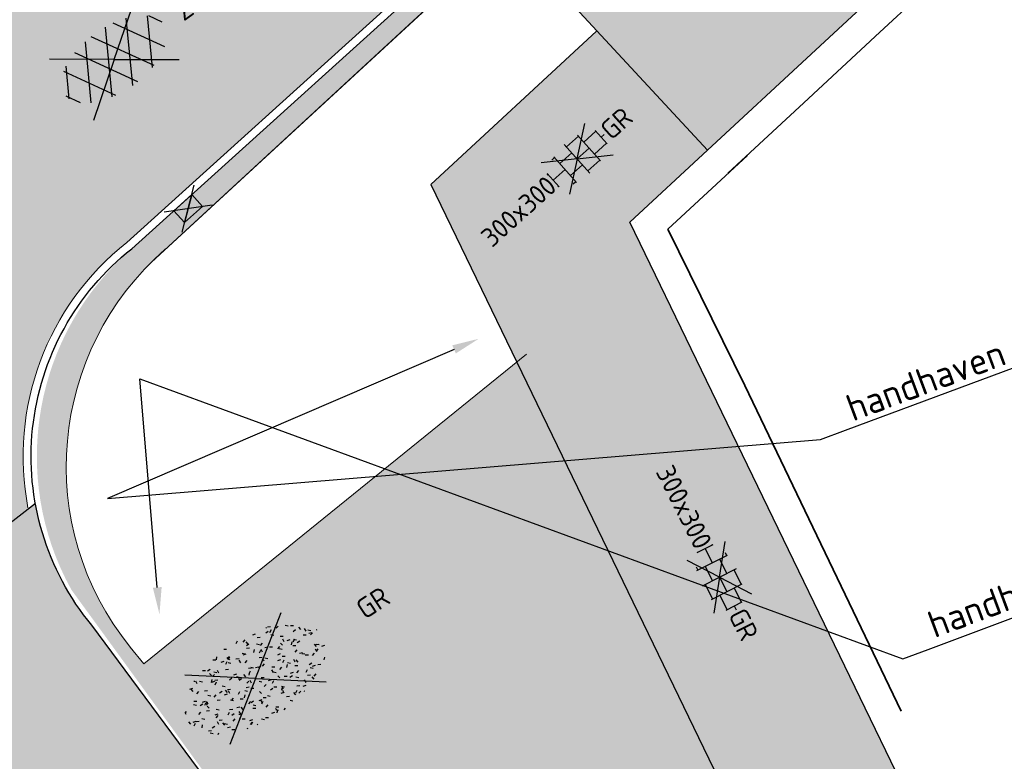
# Model space of a CAD drawing. Header units: metres. Extents: x 132493 to 135358, y 502695 to 503216.
# Tile 15 of 37: x 132701 to 132719, y 502820 to 502834. Entities that reach past the tile are written whole.
import ezdxf
from ezdxf import colors
from ezdxf.entities.mleader import LeaderData, LeaderLine
from ezdxf.enums import TextEntityAlignment as Align
from ezdxf.math import Vec2, Vec3

# ---------------------------------------------------------------- set-up
doc = ezdxf.new("R2010")
doc.units = ezdxf.units.M
doc.linetypes.add('VH-OPSLUITBAND_100X200', pattern=[16, 8, -2, 4, -2])
doc.linetypes.add('XX-PROJECTGRENS', pattern=[18, 12, -3, 0, -3])
for name, color, linetype, lineweight, plot in [('ARC- groen', 92, 'Continuous', 35, False), ('ARC-opbreken asfalt zwart', 252, 'Continuous', 20, False), ('ARC-opbreken bss kf kv grijs', 190, 'Continuous', 20, False)]:
    doc.layers.add(name, color=color, linetype=linetype, lineweight=lineweight, plot=plot)
doc.layers.add('ARC-opbreken bss kf ev grijs', color=30, linetype='Continuous', plot=False)
doc.layers.add('ARC-opbreken btt 300x300 hv', color=7, linetype='Continuous', plot=False)
for name, color, linetype, lineweight in [('B-WE-VH-KANTVERHARDING-G', 2, 'Continuous', 25), ('N-WE-KG-GRENS_WERKGRENS-G', 5, 'XX-PROJECTGRENS', 35), ('N-WE-VH-KANTOPSLUITING_OPSLUITBAND_100X200-G', 150, 'VH-OPSLUITBAND_100X200', 35), ('N-WE-VH-KANTVERHARDING-G', 2, 'Continuous', 18), ('V-WE-GR-GRAS-S', 3, 'Continuous', 25), ('V-WE-RI-KOLK-S', 7, 'Continuous', 25), ('V-WE-VH-GOOT_TEGEL-G', 170, 'Continuous', 18), ('V-WE-VH-KANTOPSLUITING_OPSLUITBAND_60X150-G', 32, 'VH-OPSLUITBAND_60X150-V', 25), ('V-WE-VH-KANTOPSLUITING_TROTTOIRBAND_130 150-G', 210, 'VH-TROTTOIRBAND_130-150-V', 25), ('V-WE-VH-VERHARDING_ASFALT-S', 2, 'Continuous', 25), ('V-WE-VH-VERHARDING_TEGEL_HALFST-S', 2, 'Continuous', 25), ('X-XX-AL-AANKLEDING-T25', 7, 'Continuous', 25), ('X-XX-AL-T25', 7, 'Continuous', 25)]:
    doc.layers.add(name, color=color, linetype=linetype, lineweight=lineweight)
doc.styles.add('NLCS-ISO', font='NLCS-ISO.ttf')
doc.styles.add('NLCS-ISO-M200-T25', font='NLCS-ISO.ttf', dxfattribs={"height": 0.5})
doc.linetypes.add('VH-OPSLUITBAND_60X150-V', pattern='A,4,-2,2,-2,2,[24,NLCS.SHX,S=1,R=0,X=0,Y=0],2,-2,2,-2', length=20)
doc.linetypes.add('VH-TROTTOIRBAND_130-150-V', pattern='A,2.5,[24,NLCS.SHX,S=1,R=0,X=0,Y=0],2.5,-2,2,-2,2,-2', length=15)

# ---------------------------------------------------------------- blocks, each defined once
blk = doc.blocks.new('V-SVH-TEGEL_300X300_DUN_HALFST_KL-SO')
at = {"ltscale": 0.1}
for p, q in [((-3.33066907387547e-16, 0), (-2.726908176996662, 1.963224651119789)), ((-3.33066907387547e-16, 0), (2.726908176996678, 1.963224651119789)), ((-6.661338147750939e-16, 0), (-2.745585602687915, -1.976671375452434)), ((0, 0), (2.745585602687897, -1.976671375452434))]:
    blk.add_line(p, q, dxfattribs=at)
for p, q in [((-1.83708385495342, 1.5), (-1.499999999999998, 1.5)), ((-1.499999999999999, -1.600165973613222), (-1.499999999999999, 1.600165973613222)), ((1.110223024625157e-15, -1.78372119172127), (1.110223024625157e-15, 1.78372119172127)), ((2.220446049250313e-15, 1.5), (1.500000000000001, 1.5)), ((1.500000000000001, -1.600165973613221), (1.500000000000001, 1.600165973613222)), ((-3.08021532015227, 0.7500000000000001), (-2.999999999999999, 0.7500000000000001)), ((-2.999999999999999, -0.8349495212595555), (-2.999999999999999, 0.834949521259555)), ((-2.999999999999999, 0), (-1.499999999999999, 0)), ((-1.499999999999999, 0.7500000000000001), (1.110223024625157e-15, 0.7500000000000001)), ((0, 0), (1.500000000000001, 0)), ((1.500000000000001, 0.7500000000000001), (3, 0.7500000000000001)), ((3, -0.8349495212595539), (3, 0.8349495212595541)), ((3, 0), (3.39489953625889, 0)), ((-3.08021532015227, -0.7500000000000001), (-3, -0.7500000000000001)), ((-1.5, -0.7500000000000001), (0, -0.7500000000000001)), ((1.499999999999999, -0.7500000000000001), (3, -0.7500000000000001)), ((-1.837083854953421, -1.5), (-1.499999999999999, -1.5)), ((1.110223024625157e-15, -1.5), (1.500000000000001, -1.5))]:
    blk.add_line(p, q)
at = {"style": 'NLCS-ISO'}
blk.add_attdef('FORMAAT', text='', height=1.8, dxfattribs=at).set_placement((-3.18021532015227, -2.887924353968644e-16), align=Align.MIDDLE_RIGHT)
blk.add_attdef('KLEUR', text='', height=1.8, dxfattribs=at).set_placement((3.49489953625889, -6.891423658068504e-16), align=Align.MIDDLE_LEFT)
at = {"style": 'NLCS-ISO', "flags": 1}
blk.add_attdef('FUNCTIE', text='', height=1.8, dxfattribs=at).set_placement((0.1159930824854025, -3.584775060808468), align=Align.MIDDLE_CENTER)
blk = doc.blocks.new('V-SGR-GRAS_01-SO')
at = {"ltscale": 0.1}
for p, q in [((0, 0), (-1.426722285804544, 1.027161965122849)), ((-0.2123617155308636, 0.998255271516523), (-0.2688534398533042, 1.03087078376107)), ((0, 0), (1.426722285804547, 1.027161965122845)), ((0.07335939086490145, 0.9932330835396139), (0.1383112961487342, 1.030733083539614)), ((-1.301832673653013, 0.7612362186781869), (-1.32375157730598, 0.7738911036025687)), ((-1.2843362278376, 0.6840517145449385), (-1.277799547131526, 0.7587663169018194)), ((-0.9386756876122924, 0.8402425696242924), (-1.003627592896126, 0.8777425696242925)), ((-0.8917062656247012, 0.8119036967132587), (-0.8167062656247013, 0.8119036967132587)), ((-0.5755187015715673, 0.9192489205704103), (-0.6404706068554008, 0.9567489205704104)), ((-0.5619066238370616, 0.9188498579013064), (-0.5088736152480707, 0.9718828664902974)), ((-0.4269372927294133, 0.7849215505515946), (-0.4993817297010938, 0.8043329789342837)), ((-0.4246052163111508, 0.7057330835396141), (-0.3596533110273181, 0.743233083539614)), ((-0.3167062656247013, 0.8119036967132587), (-0.2417062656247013, 0.8119036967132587)), ((-0.3159448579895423, 0.773800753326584), (-0.2435004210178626, 0.7932121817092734)), ((-0.278054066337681, 0.7348787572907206), (-0.2910776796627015, 0.8087393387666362)), ((0.2856028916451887, 0.7107552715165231), (0.2206509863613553, 0.7482552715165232)), ((0.2394624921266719, 0.9226217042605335), (0.3119069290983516, 0.9420331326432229)), ((0.2582937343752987, 0.8119036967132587), (0.3332937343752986, 0.8119036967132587)), ((0.3171717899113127, 0.8144474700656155), (0.3041481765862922, 0.888308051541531)), ((0.5942198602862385, 0.9254137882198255), (0.521775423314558, 0.9448252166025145)), ((0.6487598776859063, 0.7897616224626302), (0.5838079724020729, 0.8272616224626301)), ((0.8332937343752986, 0.8119036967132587), (0.9082937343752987, 0.8119036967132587)), ((0.9123976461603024, 0.8940161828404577), (0.9069385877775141, 0.9249760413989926)), ((0.9271252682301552, 0.7644672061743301), (0.992077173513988, 0.8019672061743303)), ((1.011916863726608, 0.8687679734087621), (0.946964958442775, 0.9062679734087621)), ((1.149627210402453, 0.7765928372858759), (1.077182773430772, 0.796004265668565)), ((1.109260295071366, 0.767454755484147), (1.181704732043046, 0.7868661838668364)), ((-1.448094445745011, 0.6444293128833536), (-1.520538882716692, 0.6638407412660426)), ((-1.468505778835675, 0.5757413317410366), (-1.481529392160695, 0.6496019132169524)), ((-1.426759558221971, 0.4761588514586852), (-1.354315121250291, 0.4955702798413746)), ((-1.153848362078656, 0.6473139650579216), (-1.206881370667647, 0.7003469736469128)), ((-0.9684930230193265, 0.5122634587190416), (-0.9154600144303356, 0.5652964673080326)), ((-0.8926870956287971, 0.4956083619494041), (-0.9651315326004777, 0.5150197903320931)), ((-0.8732799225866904, 0.6553100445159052), (-0.8863035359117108, 0.7291706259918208)), ((-0.8713522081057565, 0.6249798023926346), (-0.7989077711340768, 0.644391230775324)), ((-0.8038680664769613, 0.4737362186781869), (-0.8688199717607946, 0.5112362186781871)), ((-0.7295842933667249, 0.6473139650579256), (-0.7826173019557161, 0.7003469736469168)), ((-0.6887983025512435, 0.606853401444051), (-0.6822616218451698, 0.6815680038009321)), ((-0.4407110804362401, 0.5527425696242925), (-0.5056629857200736, 0.5902425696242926)), ((-0.305320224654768, 0.6473139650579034), (-0.3583532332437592, 0.7003469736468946)), ((-0.07755409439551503, 0.6317489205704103), (-0.1425059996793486, 0.6692489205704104)), ((-0.09326037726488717, 0.5296550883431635), (-0.08672369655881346, 0.6043696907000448)), ((-0.001554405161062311, 0.4698128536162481), (0.07089003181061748, 0.4892242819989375)), ((0.128470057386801, 0.6361005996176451), (0.05602562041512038, 0.6555120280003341)), ((0.1189438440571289, 0.6473139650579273), (0.06591083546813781, 0.7003469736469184)), ((0.3219768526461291, 0.565296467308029), (0.37500986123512, 0.61832947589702)), ((0.4291606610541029, 0.4769672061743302), (0.4941125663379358, 0.5144672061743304)), ((0.5432079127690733, 0.6473139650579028), (0.4901749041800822, 0.700346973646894)), ((0.5022775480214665, 0.4524567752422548), (0.5088142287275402, 0.5271713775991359)), ((0.5538529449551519, 0.6186338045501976), (0.6262973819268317, 0.638045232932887)), ((0.6838774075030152, 0.4872796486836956), (0.6114329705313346, 0.5066910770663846)), ((0.9674719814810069, 0.6473139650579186), (0.9144389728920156, 0.7003469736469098)), ((1.146724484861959, 0.5022616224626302), (1.081772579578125, 0.5397616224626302)), ((1.391736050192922, 0.6473139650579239), (1.338703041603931, 0.7003469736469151)), ((1.509881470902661, 0.5812679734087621), (1.444929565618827, 0.6187679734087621)), ((-1.893339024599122, 0.2367171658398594), (-1.921057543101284, 0.2527204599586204)), ((-1.595790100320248, 0.240727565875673), (-1.64882310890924, 0.2937605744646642)), ((-1.530182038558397, 0.3157235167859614), (-1.59513394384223, 0.3532235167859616)), ((-1.1670250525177, 0.394729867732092), (-1.231976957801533, 0.4322298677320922)), ((-1.171526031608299, 0.2407275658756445), (-1.22455904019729, 0.2937605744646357)), ((-0.9225698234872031, 0.4182330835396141), (-0.8576179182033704, 0.4557330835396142)), ((-0.7472619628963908, 0.2407275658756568), (-0.800294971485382, 0.293760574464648)), ((-0.5569617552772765, 0.3209919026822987), (-0.4845173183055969, 0.3404033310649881)), ((-0.3372797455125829, 0.3467874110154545), (-0.4097241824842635, 0.3661988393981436)), ((-0.3229978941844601, 0.2407275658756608), (-0.3760309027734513, 0.293760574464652)), ((0.05725352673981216, 0.2652425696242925), (-0.007698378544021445, 0.3027425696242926)), ((0.1012661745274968, 0.2407275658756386), (0.04823316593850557, 0.2937605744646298)), ((0.4204105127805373, 0.3442489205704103), (0.3554586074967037, 0.3817489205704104)), ((0.4170194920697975, 0.2481830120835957), (0.403995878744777, 0.3220435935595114)), ((0.5255302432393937, 0.2407275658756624), (0.4724972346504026, 0.2937605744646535)), ((0.7835674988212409, 0.4232552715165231), (0.7186155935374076, 0.4607552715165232)), ((0.8682433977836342, 0.3146459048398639), (0.9406878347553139, 0.3340573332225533)), ((0.9497943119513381, 0.240727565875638), (0.896761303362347, 0.2937605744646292)), ((1.012245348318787, 0.3277517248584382), (0.9992217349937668, 0.4016123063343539)), ((1.097815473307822, 0.3752584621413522), (1.104352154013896, 0.4499730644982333)), ((1.239284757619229, 0.338458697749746), (1.166840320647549, 0.357870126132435)), ((1.205860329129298, 0.2117430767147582), (1.258893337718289, 0.2647760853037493)), ((1.282926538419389, 0.2482013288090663), (1.347878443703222, 0.2857013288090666)), ((1.374058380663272, 0.2407275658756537), (1.32102537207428, 0.2937605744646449)), ((1.423650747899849, 0.4634668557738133), (1.496095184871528, 0.4828782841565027)), ((1.644689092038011, 0.2147616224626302), (1.579737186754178, 0.2522616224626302)), ((1.607471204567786, 0.4073204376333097), (1.594447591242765, 0.4811810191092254)), ((1.693353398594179, 0.2980601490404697), (1.699890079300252, 0.3727747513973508)), ((1.798322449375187, 0.240727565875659), (1.745289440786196, 0.2937605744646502)), ((-1.963883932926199, -0.07009183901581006), (-1.976907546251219, 0.003768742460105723)), ((-1.929988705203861, 0.1884380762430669), (-1.925125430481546, 0.244025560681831)), ((-1.667776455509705, 0.02335000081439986), (-1.595332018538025, 0.04276142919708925)), ((-1.516706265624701, 0.1869036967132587), (-1.441706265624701, 0.1869036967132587)), ((-1.358436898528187, 0.2062951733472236), (-1.430881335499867, 0.2257066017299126)), ((0, 0), (-1.426722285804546, -1.027161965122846)), ((-1.420534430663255, 0.1307330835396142), (-1.355582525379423, 0.1682330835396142)), ((-1.36865807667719, 0.009476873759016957), (-1.38168169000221, 0.08333745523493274)), ((-1.375079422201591, 0.1056770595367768), (-1.3220464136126, 0.1587100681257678)), ((-1.334450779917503, 0.1112397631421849), (-1.327914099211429, 0.1859543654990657)), ((-1.112369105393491, 0.1721709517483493), (-1.039924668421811, 0.1915823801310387)), ((-1.032217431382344, 0.02822351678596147), (-1.097169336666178, 0.06572351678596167)), ((-0.9417062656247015, 0.1869036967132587), (-0.8667062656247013, 0.1869036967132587)), ((-0.8030295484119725, 0.05747422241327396), (-0.8754739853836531, 0.07688565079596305)), ((-0.7734322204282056, 0.0890455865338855), (-0.786455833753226, 0.1629061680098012)), ((-0.738912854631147, 0.03404145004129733), (-0.7323761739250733, 0.1087560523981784)), ((-0.6690604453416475, 0.107229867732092), (-0.734012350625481, 0.1447298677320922)), ((-0.305903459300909, 0.186236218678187), (-0.3708553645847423, 0.2237362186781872)), ((-0.3667062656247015, 0.1869036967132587), (-0.2917062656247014, 0.1869036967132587)), ((-0.2425713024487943, 0.01700400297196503), (-0.1701268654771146, 0.03641543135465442)), ((-0.1782063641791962, 0.1686142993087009), (-0.1912299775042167, 0.2424748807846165)), ((-0.1433749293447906, -0.04315686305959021), (-0.1368382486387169, 0.03155773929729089)), ((-0.08460954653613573, 0.1587100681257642), (-0.03157653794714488, 0.2117430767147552)), ((-0.06880394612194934, 0.1894672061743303), (-0.003852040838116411, 0.2269672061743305)), ((2.220446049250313e-16, 0), (1.426722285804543, -1.02716196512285)), ((0.2181276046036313, 0.1979664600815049), (0.1456831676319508, 0.217377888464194)), ((0.2082937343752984, 0.1869036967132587), (0.2832937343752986, 0.1869036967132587)), ((0.3128360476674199, 0.1658249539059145), (0.3852804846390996, 0.1852363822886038)), ((0.5552181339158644, -0.02225743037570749), (0.4902662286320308, 0.01524256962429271)), ((0.7735349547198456, 0.04914550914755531), (0.701090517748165, 0.06855693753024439)), ((0.7832937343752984, 0.1869036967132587), (0.8582937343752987, 0.1869036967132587)), ((0.9183751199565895, 0.05674892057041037), (0.853423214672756, 0.09424892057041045)), ((1.18263385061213, 0.01065800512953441), (1.255078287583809, 0.0300694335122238)), ((1.281532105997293, 0.1357552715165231), (1.21658020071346, 0.1732552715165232)), ((1.358293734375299, 0.1869036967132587), (1.433293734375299, 0.1869036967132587)), ((1.794692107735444, 0.1896377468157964), (1.722247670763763, 0.2090491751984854)), ((1.738041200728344, 0.1594789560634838), (1.810485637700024, 0.1788903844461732)), ((1.933293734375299, 0.1869036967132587), (1.948146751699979, 0.1869036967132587)), ((-1.918499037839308, -0.1567669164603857), (-1.853547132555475, -0.1192669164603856)), ((-1.824186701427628, -0.08301801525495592), (-1.896631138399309, -0.06360658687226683)), ((-1.758531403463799, -0.1297891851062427), (-1.823483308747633, -0.0922891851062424)), ((-1.613467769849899, -0.1658588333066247), (-1.666500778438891, -0.1128258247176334)), ((-1.395374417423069, -0.05078283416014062), (-1.460326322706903, -0.01328283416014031)), ((-1.268779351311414, -0.2318389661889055), (-1.341223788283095, -0.2124275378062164)), ((-1.189203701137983, -0.1658588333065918), (-1.242236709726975, -0.1128258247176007)), ((-0.7649396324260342, -0.1658588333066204), (-0.8179726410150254, -0.1128258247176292)), ((-0.7979786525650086, -0.1318169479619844), (-0.7255342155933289, -0.112405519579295)), ((-0.534252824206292, -0.2592764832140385), (-0.5992047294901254, -0.2217764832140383)), ((-0.5667685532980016, -0.09803279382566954), (-0.5018166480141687, -0.0605327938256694)), ((-0.4911959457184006, -0.2478763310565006), (-0.4381629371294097, -0.1948433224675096)), ((-0.3406755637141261, -0.1658588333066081), (-0.3937085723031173, -0.1128258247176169)), ((-0.2476221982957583, -0.09134672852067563), (-0.3200666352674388, -0.07193530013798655)), ((-0.1710958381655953, -0.180270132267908), (-0.2360477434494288, -0.1427701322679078)), ((0.08358850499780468, -0.1658588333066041), (0.0305554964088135, -0.1128258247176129)), ((0.1920611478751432, -0.101263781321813), (0.1271092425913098, -0.06376378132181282)), ((0.307785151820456, -0.2401676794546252), (0.2353407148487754, -0.2207562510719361)), ((0.4521629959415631, -0.1203551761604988), (0.4586996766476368, -0.04564057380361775)), ((0.5078525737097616, -0.1658588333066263), (0.4548195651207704, -0.1128258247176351)), ((0.5168671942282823, -0.3180814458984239), (0.5038435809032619, -0.2442208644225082)), ((0.6272265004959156, -0.138162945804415), (0.6996709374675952, -0.1187515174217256)), ((0.7849619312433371, -0.03929867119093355), (0.84991383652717, -0.001798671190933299)), ((0.7992739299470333, -0.1948433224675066), (0.852306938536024, -0.1418103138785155)), ((0.9321166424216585, -0.1658588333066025), (0.8790836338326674, -0.1128258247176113)), ((1.047700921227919, -0.1975534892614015), (1.054237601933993, -0.1228388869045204)), ((1.112093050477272, -0.2385127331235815), (1.099069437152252, -0.1646521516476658)), ((1.32894230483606, -0.09967544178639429), (1.256497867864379, -0.0802640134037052)), ((1.356380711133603, -0.1658588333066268), (1.303347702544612, -0.1128258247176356)), ((1.416339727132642, -0.2307510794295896), (1.351387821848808, -0.1932510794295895)), ((1.638727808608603, -0.2680645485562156), (1.703679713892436, -0.2305645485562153)), ((1.643238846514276, -0.2747518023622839), (1.649775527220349, -0.2000372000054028)), ((1.70731890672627, -0.1589440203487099), (1.69429529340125, -0.08508343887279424)), ((1.779496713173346, -0.1517447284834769), (1.714544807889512, -0.1142447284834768)), ((1.780644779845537, -0.1658588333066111), (1.727611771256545, -0.1128258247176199)), ((1.884349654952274, -0.2484963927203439), (1.811905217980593, -0.2290849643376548)), ((-1.781665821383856, -0.300909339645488), (-1.728632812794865, -0.247876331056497)), ((-1.623723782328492, -0.4962955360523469), (-1.688675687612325, -0.4587955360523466)), ((-1.566706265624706, -0.4380963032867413), (-1.491706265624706, -0.4380963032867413)), ((-1.384565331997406, -0.4615721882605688), (-1.378028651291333, -0.3868575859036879)), ((-1.353386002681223, -0.2806378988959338), (-1.280941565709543, -0.2612264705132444)), ((-1.260566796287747, -0.4172891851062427), (-1.32551870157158, -0.3797891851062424)), ((-1.268810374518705, -0.5567875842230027), (-1.281833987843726, -0.4829270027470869)), ((-1.064733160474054, -0.3855327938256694), (-0.9997812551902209, -0.3480327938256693)), ((-0.991706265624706, -0.4380963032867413), (-0.9167062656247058, -0.4380963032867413)), ((-0.8974098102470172, -0.3382828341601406), (-0.9623617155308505, -0.3007828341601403)), ((-0.7890274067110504, -0.5387705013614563), (-0.7824907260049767, -0.4640558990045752)), ((-0.7133720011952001, -0.3806599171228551), (-0.7858164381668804, -0.361248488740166)), ((-0.6735845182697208, -0.4772188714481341), (-0.6866081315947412, -0.4033582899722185)), ((-0.483588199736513, -0.4358048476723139), (-0.4111437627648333, -0.4163934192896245)), ((-0.416706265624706, -0.4380963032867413), (-0.3417062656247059, -0.4380963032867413)), ((-0.07835866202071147, -0.3976501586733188), (-0.09138227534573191, -0.3237895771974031)), ((0.07181915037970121, -0.2869838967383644), (0.1442635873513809, -0.2675724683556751)), ((0.1582937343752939, -0.4380963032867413), (0.2332937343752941, -0.4380963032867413)), ((0.326868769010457, -0.467770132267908), (0.2619168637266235, -0.4302701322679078)), ((0.2869973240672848, -0.3267986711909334), (0.3519492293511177, -0.2892986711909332)), ((0.6900257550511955, -0.388763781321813), (0.6250738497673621, -0.3512637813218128)), ((0.7332937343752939, -0.4380963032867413), (0.8082937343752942, -0.4380963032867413)), ((0.8631925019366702, -0.3889886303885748), (0.7907480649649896, -0.3695772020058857)), ((0.9416169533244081, -0.4421508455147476), (1.014061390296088, -0.4227394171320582)), ((1.053182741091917, -0.3097574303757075), (0.988230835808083, -0.2722574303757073)), ((1.308293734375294, -0.4380963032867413), (1.383293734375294, -0.4380963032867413)), ((1.497024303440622, -0.2933298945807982), (1.569468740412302, -0.2739184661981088)), ((-1.631145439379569, -0.572445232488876), (-1.68417844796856, -0.5194122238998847)), ((-1.535305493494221, -0.6572178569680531), (-1.497745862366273, -0.6355327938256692)), ((-1.206881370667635, -0.5724452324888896), (-1.259914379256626, -0.5194122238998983)), ((-1.179121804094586, -0.6699731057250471), (-1.251566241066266, -0.650561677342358)), ((-1.038995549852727, -0.5846257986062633), (-0.9665511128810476, -0.5652143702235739)), ((-0.8977823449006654, -0.6544627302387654), (-0.8447493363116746, -0.6014297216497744)), ((-0.7826173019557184, -0.5724452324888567), (-0.8356503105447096, -0.5194122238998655)), ((-0.7626021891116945, -0.7047891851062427), (-0.8275540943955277, -0.6672891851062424)), ((-0.3994452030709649, -0.6257828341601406), (-0.4643971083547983, -0.5882828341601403)), ((-0.3583532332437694, -0.5724452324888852), (-0.4113862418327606, -0.519412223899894)), ((-0.1579646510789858, -0.5294808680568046), (-0.2304090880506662, -0.5100694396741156)), ((-0.2109672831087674, -0.6142986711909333), (-0.1460153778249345, -0.5767986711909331)), ((-0.193489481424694, -0.6159688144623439), (-0.1869528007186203, -0.5412542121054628)), ((-0.1691977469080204, -0.7397927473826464), (-0.09675330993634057, -0.720381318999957)), ((-0.03628821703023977, -0.5467764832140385), (-0.1012401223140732, -0.5092764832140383)), ((0.0659108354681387, -0.5724452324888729), (0.01287782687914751, -0.5194122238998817)), ((0.3974426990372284, -0.6783018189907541), (0.324998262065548, -0.6588903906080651)), ((0.3862096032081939, -0.590971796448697), (0.4586540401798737, -0.5715603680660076)), ((0.3926875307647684, -0.6014297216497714), (0.4457205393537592, -0.5483967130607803)), ((0.4020484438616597, -0.6931671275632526), (0.4085851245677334, -0.6184525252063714)), ((0.4901749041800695, -0.5724452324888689), (0.4371418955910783, -0.5194122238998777)), ((0.8248333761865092, -0.755270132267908), (0.7598814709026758, -0.7177701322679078)), ((0.9144389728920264, -0.5724452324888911), (0.8614059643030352, -0.5194122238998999)), ((0.9975863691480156, -0.7703654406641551), (1.004123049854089, -0.695650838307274)), ((1.187990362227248, -0.676263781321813), (1.123038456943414, -0.6387637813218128)), ((1.140763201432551, -0.5555645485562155), (1.205715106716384, -0.5180645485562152)), ((1.211940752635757, -0.804777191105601), (1.198917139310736, -0.7309166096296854)), ((1.256007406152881, -0.7461387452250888), (1.328451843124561, -0.7267273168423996)), ((1.338703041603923, -0.5724452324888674), (1.285670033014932, -0.5194122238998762)), ((1.418599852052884, -0.5378095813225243), (1.346155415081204, -0.5183981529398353)), ((1.551147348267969, -0.5972574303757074), (1.486195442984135, -0.5597574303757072)), ((1.684164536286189, -0.5473895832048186), (1.736190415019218, -0.4953637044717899)), ((1.71280390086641, -0.5222820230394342), (1.709934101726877, -0.5194122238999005)), ((-1.125759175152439, -0.7837955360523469), (-1.190711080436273, -0.7462955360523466)), ((-0.8361067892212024, -0.9432198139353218), (-0.8533279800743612, -0.9259986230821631)), ((-0.7246050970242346, -0.8886136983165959), (-0.6521606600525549, -0.8692022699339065)), ((-0.7089318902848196, -0.9017986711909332), (-0.6439799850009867, -0.864298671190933)), ((-0.6237144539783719, -0.8187940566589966), (-0.6961588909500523, -0.7993826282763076)), ((-0.5823747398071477, -0.9944952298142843), (-0.5867604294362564, -0.9696227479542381)), ((-0.3760309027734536, -0.9790316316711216), (-0.4290639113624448, -0.9259986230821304)), ((-0.2646375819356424, -0.9922891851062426), (-0.3295894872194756, -0.9547891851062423)), ((-0.06830710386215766, -0.9676150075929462), (-0.1407515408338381, -0.9482035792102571)), ((-0.01389886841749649, -1.008016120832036), (0.03913414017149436, -0.9549831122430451)), ((0.04823316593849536, -0.9790316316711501), (-0.004799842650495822, -0.925998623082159)), ((0.02148904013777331, -0.9639146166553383), (0.008465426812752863, -0.8900540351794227)), ((0.09851940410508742, -0.9132828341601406), (0.03356749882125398, -0.8757828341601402)), ((0.4616763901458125, -0.8342764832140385), (0.3967244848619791, -0.7967764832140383)), ((0.4724972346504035, -0.9790316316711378), (0.4194642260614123, -0.9259986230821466)), ((0.6167148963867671, -0.8843459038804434), (0.6036912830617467, -0.8104853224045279)), ((0.6427985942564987, -0.8430645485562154), (0.7077504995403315, -0.8055645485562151)), ((0.7006000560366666, -0.8949596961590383), (0.7730444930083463, -0.875548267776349)), ((0.8560084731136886, -0.9382788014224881), (0.8437282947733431, -0.9259986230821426)), ((0.9528500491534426, -0.8271227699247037), (0.8804056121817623, -0.8077113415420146)), ((0.1721150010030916, -1.036566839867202), (0.217637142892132, -1.024369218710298))]:
    blk.add_line(p, q, dxfattribs=at)
at = {"ltscale": 0.1, "style": 'NLCS-ISO'}
blk.add_attdef('TYPE', text='', height=0.5, dxfattribs=at).set_placement((3.470943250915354, -0.01606055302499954), align=Align.MIDDLE_CENTER)
blk = doc.blocks.new('V-SRI-KOLK_TROTTOIR-SO')
blk.add_hatch(color=256).paths.add_polyline_path([(1.12499999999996, 0.7499999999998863), (-1.124999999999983, 0.7499999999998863), (-1.124999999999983, -0.7499999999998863)])
at = {"ltscale": 0.1}
for p, q in [((-1.875000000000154, 1.25), (1.875000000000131, -1.25)), ((1.875000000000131, 1.25), (-1.875000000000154, -1.25))]:
    blk.add_line(p, q, dxfattribs=at)
blk.add_line((-1.124999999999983, -0.7499999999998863), (1.12499999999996, 0.7499999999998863))
at = {"flags": 128}
blk.add_lwpolyline([(-1.124999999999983, -0.7499999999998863), (1.12499999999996, -0.7499999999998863), (1.12499999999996, 0.7499999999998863), (-1.124999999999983, 0.7499999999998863)], close=True, dxfattribs=at)
blk = doc.blocks.new('V-SVH-ASFALT-SO')
for p, q in [((1.110223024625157e-16, -2.498001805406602e-16), (-4.895333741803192, 3.524372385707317)), ((1.110223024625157e-16, -4.024558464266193e-16), (4.895333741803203, 3.524372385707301)), ((-3.33066907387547e-16, -2.498001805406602e-16), (-4.895333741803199, -3.524372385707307)), ((5.551115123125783e-16, -4.024558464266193e-16), (4.895333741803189, -3.524372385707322))]:
    blk.add_line(p, q)
at = {"ltscale": 0.1}
for p, q in [((-4.100111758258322, -2.048697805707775), (-1.242826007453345, 2.900266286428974)), ((-2.190445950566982, -2.741059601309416), (1.077105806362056, 2.918506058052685)), ((2.677281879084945, -2.619009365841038), (-0.5432607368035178, 2.959134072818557)), ((4.510772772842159, -1.794708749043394), (1.852845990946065, 2.808955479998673)), ((-5.554205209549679, -0.567261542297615), (-4.018330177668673, 2.092952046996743)), ((0.5636441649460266, -2.958081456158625), (-2.659220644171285, 2.624084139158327)), ((-0.01487396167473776, -2.972858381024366), (3.131131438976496, 2.476182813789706)), ((-1.82940820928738, -2.81319315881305), (-4.495765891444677, 1.805073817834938)), ((2.466129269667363, -2.675634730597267), (4.87972582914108, 1.504837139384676)), ((5.637525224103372, 0.2536987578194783), (4.955691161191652, 1.434669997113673)), ((-4.910060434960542, -1.477346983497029), (-5.644711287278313, -0.2048943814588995))]:
    blk.add_line(p, q, dxfattribs=at)
at = {"style": 'NLCS-ISO'}
blk.add_attdef('KLEUR', text='', height=1.8, dxfattribs=at).set_placement((7.295467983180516, 1.13686837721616e-13), align=Align.MIDDLE_LEFT)
at = {"style": 'NLCS-ISO', "flags": 1}
blk.add_attdef('FUNCTIE', text='', height=1.8, dxfattribs=at).set_placement((0.1159930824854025, -3.584775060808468), align=Align.MIDDLE_CENTER)

msp = doc.modelspace()

# ---------------------------------------------------------------- hatches: boundary and pattern name
at = {"layer": 'ARC- groen', "transparency": 33554559}
h = msp.add_hatch(color=256, dxfattribs=at)
h.dxf.hatch_style = 1
edge = h.paths.add_edge_path()
edge.add_line((132714.9180785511, 502817.2380153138), (132709.7451153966, 502813.0811812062))
edge.add_line((132709.7451153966, 502813.0811812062), (132707.7040891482, 502814.9482604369))
edge.add_line((132707.7040891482, 502814.9482604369), (132701.6283672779, 502823.2985917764))
edge.add_arc((132706.1060958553, 502825.7819151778), 5.12024885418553, 130.7685529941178, 209.0125070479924, ccw=False)
edge.add_line((132702.7625476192, 502829.6597539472), (132709.517450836, 502835.7654222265))
edge.add_line((132709.517450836, 502835.7654222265), (132709.7470547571, 502835.5151918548))
edge.add_line((132709.7470547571, 502835.5151918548), (132703.3786679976, 502829.6407510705))
edge.add_arc((132706.8830291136, 502825.5982328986), 5.3500000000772, 130.9212248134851, 213.1582417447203)
edge.add_line((132702.4042061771, 502822.6720331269), (132702.9811727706, 502821.9155429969))
edge.add_line((132702.9811727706, 502821.9155429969), (132709.9273340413, 502827.5431617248))
edge.add_line((132709.9273340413, 502827.5431617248), (132714.9180785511, 502817.2380153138))
at = {"layer": 'ARC-opbreken asfalt zwart', "transparency": 33554559}
h = msp.add_hatch(color=256, dxfattribs=at)
h.dxf.hatch_style = 1
edge = h.paths.add_edge_path()
edge.add_line((132542.6574000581, 502737.6582342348), (132541.5642100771, 502739.9460541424))
edge.add_arc((132549.1544326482, 502743.8116374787), 8.517876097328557, 156.3459370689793, 206.989042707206, ccw=False)
edge.add_arc((132549.0310849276, 502744.0400568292), 8.314781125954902, 105.3222990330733, 157.4467454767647, ccw=False)
edge.add_line((132546.8339170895, 502752.0592861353), (132552.2134781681, 502753.9740788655))
edge.add_line((132552.2134781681, 502753.9740788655), (132557.5932724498, 502755.8889546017))
edge.add_line((132557.5932724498, 502755.8889546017), (132570.3060108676, 502760.5562361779))
edge.add_line((132570.3060108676, 502760.5562361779), (132587.2085848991, 502767.0628532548))
edge.add_line((132587.2085848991, 502767.0628532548), (132604.3378343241, 502773.6454104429))
edge.add_line((132604.3378343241, 502773.6454104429), (132610.3522363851, 502776.0152365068))
edge.add_line((132610.3522363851, 502776.0152365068), (132610.7914440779, 502774.89186464))
edge.add_line((132610.7914440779, 502774.89186464), (132629.946172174, 502782.3674725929))
edge.add_line((132629.946172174, 502782.3674725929), (132629.4457708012, 502783.521301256))
edge.add_line((132629.4457708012, 502783.521301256), (132636.8794727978, 502786.6988673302))
edge.add_line((132636.8794727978, 502786.6988673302), (132644.3131747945, 502789.8764334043))
edge.add_line((132644.3131747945, 502789.8764334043), (132659.3371157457, 502797.8111709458))
edge.add_line((132659.3371157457, 502797.8111709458), (132674.02161844, 502806.3577633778))
edge.add_line((132674.02161844, 502806.3577633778), (132681.8495977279, 502812.0285368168))
edge.add_line((132681.8495977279, 502812.0285368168), (132686.4735523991, 502815.6490851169))
edge.add_line((132686.4735523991, 502815.6490851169), (132691.0975070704, 502819.269633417))
edge.add_line((132691.0975070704, 502819.269633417), (132692.111493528, 502818.0489949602))
edge.add_line((132692.111493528, 502818.0489949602), (132700.8198885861, 502824.8224037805))
edge.add_arc((132705.8126267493, 502825.7804194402), 5.083820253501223, 128.3147865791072, 190.8619944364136, ccw=False)
edge.add_line((132702.6607520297, 502829.7692681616), (132707.6340645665, 502834.2650724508))
edge.add_line((132707.6340645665, 502834.2650724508), (132703.6845605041, 502838.6724343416))
edge.add_line((132703.6845605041, 502838.6724343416), (132700.4295760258, 502835.6602799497))
edge.add_arc((132697.8671535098, 502839.2314731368), 4.395387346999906, 291.83038647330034, 305.66040768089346, ccw=False)
edge.add_line((132699.5016231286, 502835.1512845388), (132693.1849634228, 502830.3395372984))
edge.add_line((132693.1849634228, 502830.3395372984), (132691.5953764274, 502829.1161219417))
edge.add_line((132691.5953764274, 502829.1161219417), (132692.3128260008, 502828.1875244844))
edge.add_line((132692.3128260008, 502828.1875244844), (132685.5311444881, 502822.9564708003))
edge.add_line((132685.5311444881, 502822.9564708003), (132677.9232088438, 502817.087039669))
edge.add_line((132677.9232088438, 502817.087039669), (132674.1875716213, 502814.3808556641))
edge.add_line((132674.1875716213, 502814.3808556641), (132670.4519343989, 502811.6746716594))
edge.add_line((132670.4519343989, 502811.6746716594), (132664.5918498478, 502808.0370813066))
edge.add_line((132664.5918498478, 502808.0370813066), (132662.9435269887, 502807.0139009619))
edge.add_line((132662.9435269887, 502807.0139009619), (132665.1404071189, 502803.4055087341))
edge.add_arc((132507.6238599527, 503062.0687258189), 302.850000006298, 291.02465045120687, 301.3399036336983, ccw=False)
edge.add_line((132616.2772248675, 502779.3806135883), (132603.9013782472, 502774.6238611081))
edge.add_line((132603.9013782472, 502774.6238611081), (132601.8014091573, 502780.0874406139))
edge.add_line((132601.8014091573, 502780.0874406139), (132598.5355846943, 502778.8287106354))
edge.add_line((132598.5355846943, 502778.8287106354), (132600.6343866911, 502773.3681676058))
edge.add_line((132600.6343866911, 502773.3681676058), (132586.8220156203, 502768.0592758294))
edge.add_line((132586.8220156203, 502768.0592758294), (132569.9624061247, 502761.5791543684))
edge.add_line((132569.9624061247, 502761.5791543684), (132548.8760524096, 502753.474451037))
edge.add_line((132548.8760524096, 502753.474451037), (132546.915124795, 502758.5762803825))
edge.add_line((132546.915124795, 502758.5762803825), (132545.2169418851, 502757.9103835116))
edge.add_arc((132550.2329967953, 502743.8358061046), 14.941704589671, 109.6156177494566, 156.7877672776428)
edge.add_arc((132550.2329967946, 502743.8358061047), 14.94170458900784, 156.7877672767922, 203.9599168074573)
edge.add_line((132536.5788221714, 502737.7680180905), (132537.7063082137, 502735.2924518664))
edge.add_line((132537.7063082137, 502735.2924518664), (132542.6574000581, 502737.6582342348))
at = {"layer": 'ARC-opbreken bss kf ev grijs', "transparency": 33554559}
h = msp.add_hatch(color=256, dxfattribs=at)
h.dxf.hatch_style = 1
h.paths.add_polyline_path([(132717.6356800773, 502835.3410037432), (132713.7926174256, 502839.7275845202), (132709.5174717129, 502835.7653996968), (132713.478631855, 502831.4906494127)])
at = {"layer": 'ARC-opbreken bss kf kv grijs', "transparency": 33554559}
h = msp.add_hatch(color=256, dxfattribs=at)
h.dxf.hatch_style = 1
edge = h.paths.add_edge_path()
edge.add_line((132703.7117172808, 502820.3305671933), (132704.8575108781, 502818.7919449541))
edge.add_line((132704.8575108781, 502818.7919449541), (132707.7040891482, 502814.9482604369))
edge.add_arc((132721.4495706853, 502827.3270694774), 18.49792355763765, 222.0053445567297, 250.1232672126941)
edge.add_arc((132729.2231673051, 502866.8658427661), 58.64575435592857, 256.125670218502, 266.2789627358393)
edge.add_line((132725.417133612, 502808.3437220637), (132725.2088869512, 502801.2069523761))
edge.add_line((132725.2088869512, 502801.2069523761), (132723.8779014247, 502801.1838908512))
edge.add_arc((132723.9060815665, 502831.9586383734), 30.77476042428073, 255.10344413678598, 269.94753481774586, ccw=False)
edge.add_arc((132723.9060815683, 502831.9586383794), 30.7747604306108, 246.2808030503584, 255.1034441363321, ccw=False)
edge.add_arc((132723.9060815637, 502831.9586383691), 30.77476041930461, 238.00976842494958, 246.2808030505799, ccw=False)
edge.add_line((132707.6023929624, 502805.8573813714), (132701.0209153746, 502810.7341423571))
edge.add_line((132701.0209153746, 502810.7341423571), (132700.6021904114, 502810.989182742))
edge.add_line((132700.6021904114, 502810.989182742), (132695.9974767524, 502816.9798548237))
edge.add_arc((132693.6344271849, 502815.9876482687), 2.562904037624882, 22.77675270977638, 126.4571815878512)
edge.add_line((132692.111493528, 502818.0489949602), (132700.9578050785, 502824.9010510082))
edge.add_arc((132705.8126267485, 502825.78041944), 4.9338202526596, 190.2668403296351, 219.5978083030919)
edge.add_line((132702.010932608, 502822.6356294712), (132703.7117172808, 502820.3305671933))
at = {"layer": 'ARC-opbreken btt 300x300 hv', "transparency": 33554605}
h = msp.add_hatch(color=256, dxfattribs=at)
h.dxf.hatch_style = 1
h.paths.add_polyline_path([(132718.707800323, 502816.3576257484), (132712.4621459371, 502811.3784802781), (132709.7451153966, 502813.0811812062), (132714.9180785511, 502817.2380153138), (132708.3271094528, 502830.8473879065), (132711.4145620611, 502833.7083489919), (132713.4771798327, 502831.4892997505), (132712.0321585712, 502830.1461449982)])

# ---------------------------------------------------------------- linework, layer by layer
at = {"layer": 'B-WE-VH-KANTVERHARDING-G', "flags": 128}
for points in [[(132711.4194353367, 502833.7128647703), (132713.478631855, 502831.4906494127)], [(132700.9597092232, 502824.9025258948), (132692.1114935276, 502818.0489949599)]]:
    msp.add_lwpolyline(points, dxfattribs=at)
at = {"layer": 'N-WE-KG-GRENS_WERKGRENS-G', "flags": 128}
msp.add_lwpolyline([(132714.2253158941, 502831.3904483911), (132712.7400949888, 502830.0161407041), (132714.1731425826, 502827.1052403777), (132719.4251604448, 502816.1866046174), (132713.9174027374, 502811.8229371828, 0.04161843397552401), (132718.6427681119, 502809.6287933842, 0.09745513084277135), (132725.8804583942, 502809.0646027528), (132725.8125626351, 502804.7527027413), (132725.6099385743, 502797.8086237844), (132725.1053925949, 502797.8233461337, -0.135959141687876), (132716.3704461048, 502797.1749889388), (132711.3572987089, 502798.4330373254), (132706.3933053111, 502799.6787505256), (132700.2689487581, 502800.2533693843, -0.009927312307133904), (132677.6423638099, 502796.2204368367), (132632.4775441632, 502780.0411305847), (132631.3302142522, 502779.1512723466), (132632.0502299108, 502777.5865491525), (132622.168617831, 502772.6569421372), (132620.9717571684, 502775.0561014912), (132620.4519287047, 502775.3022731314), (132554.7125988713, 502749.9192737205), (132553.5520077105, 502749.2593933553), (132548.0520104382, 502747.4137700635), (132545.4075692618, 502745.6198070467), (132545.4636435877, 502743.7122677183), (132548.2703150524, 502740.2041546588), (132546.1977120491, 502738.5524976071), (132547.2734198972, 502736.3736973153), (132545.773115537, 502735.6868012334), (132549.5112197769, 502726.1300581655), (132550.9953625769, 502723.075728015), (132548.6114247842, 502721.9184287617), (132542.8630033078, 502733.748541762), (132538.4003322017, 502731.5800659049), (132545.6203605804, 502716.6702314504), (132539.1543029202, 502713.582988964), (132538.3787504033, 502715.2073406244), (132538.8299591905, 502715.4227718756, 0.1258055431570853), (132540.8642619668, 502717.121495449), (132538.2229633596, 502722.5858758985), (132533.0917598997, 502720.1696919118), (132531.9897855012, 502722.4959291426), (132537.06849646, 502724.96466485), (132534.5651297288, 502730.1339482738), (132532.6554730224, 502734.0772605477), (132529.4452623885, 502740.761434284, 0.3885101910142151), (132526.4405938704, 502741.9752038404), (132517.3612774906, 502738.5866334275), (132516.3409391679, 502741.2473833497), (132514.3343546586, 502748.3721289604), (132518.7602017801, 502750.017851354), (132518.7078413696, 502750.1586643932), (132537.4658066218, 502757.1237498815), (132545.2267770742, 502760.1067389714), (132545.3430136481, 502759.9905023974), (132617.2179337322, 502787.5652962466, 0.0530358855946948), (132670.1520954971, 502814.1423324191), (132672.3265500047, 502817.6322222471), (132670.7549624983, 502818.6114352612), (132672.1943896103, 502820.9216431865), (132670.4513079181, 502822.0267407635), (132673.8028653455, 502827.2857703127), (132676.7105516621, 502830.3663762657), (132678.6356808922, 502831.8345226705), (132679.3636294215, 502829.7175962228), (132686.5403633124, 502831.996473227), (132685.8887513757, 502832.7922795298), (132687.7843656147, 502834.3444221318), (132685.8924956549, 502836.654941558, -0.03363462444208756), (132681.7567952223, 502842.4619635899), (132688.1466029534, 502846.9156222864), (132694.7811445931, 502837.3968314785), (132696.5537453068, 502838.8858371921), (132699.4390531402, 502838.5227991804), (132704.6475855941, 502843.3276917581), (132708.6928347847, 502846.9399721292), (132708.7889737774, 502849.3249708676), (132723.0757401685, 502862.504571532, 0.07308262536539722), (132734.9296173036, 502877.1697995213), (132757.8275011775, 502915.9053533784), (132758.6960745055, 502915.4095598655), (132759.1679985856, 502916.2078974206), (132760.3906122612, 502915.428677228), (132762.0341197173, 502915.8510020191, -0.02648883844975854), (132766.1507159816, 502921.6317261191), (132767.8034618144, 502923.534666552, -0.1483820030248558), (132790.4768695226, 502936.940914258), (132818.0074301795, 502943.8991565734), (132826.6721795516, 502946.2000181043), (132835.264211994, 502948.5399119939), (132853.030991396, 502954.7204042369), (132855.5430462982, 502955.5943731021), (132893.6670651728, 502969.9346445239), (132911.4250937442, 502976.5518217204), (132985.9372209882, 503003.554560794), (133023.5711726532, 503017.0704657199), (133037.4729290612, 503022.0417912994), (133036.8284805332, 503023.8357818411), (133048.3715800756, 503027.8953449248), (133048.97521697, 503026.1071146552), (133048.9911361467, 503026.1127395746), (133116.4164145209, 503049.9369461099), (133129.5936692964, 503053.9728422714), (133207.8773459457, 503083.0824674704), (133221.6020627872, 503088.229315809), (133252.5806296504, 503100.4096689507), (133277.3930948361, 503110.4427945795), (133306.0693888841, 503122.394261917), (133329.6915567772, 503132.1074622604), (133343.7506007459, 503138.2081911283), (133361.8374489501, 503145.7804018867), (133391.0475199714, 503157.4094206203), (133404.4047577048, 503161.7069303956), (133414.3680779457, 503164.4651842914), (133423.3375518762, 503166.665003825), (133422.7640556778, 503168.0921528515), (133426.0535146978, 503169.4217021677), (133426.8625576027, 503167.4200363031), (133431.5381101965, 503168.3037502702), (133432.8605034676, 503169.7050978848, -0.01252502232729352), (133446.1950836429, 503172.024689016), (133446.4274399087, 503171.1419565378), (133453.6951711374, 503172.4352029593), (133464.2441775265, 503174.5581261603), (133468.7507191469, 503175.6983460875), (133481.3466587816, 503179.8027244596), (133494.5838262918, 503184.5239476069), (133505.9859397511, 503189.2401041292), (133509.7453047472, 503190.5054281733), (133516.5469371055, 503192.9082903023), (133520.2490062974, 503182.1618742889), (133500.0104023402, 503174.4274569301), (133496.1304450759, 503172.7271114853), (133491.3793823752, 503168.1817010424), (133489.9685666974, 503172.1368100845, -0.001551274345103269), (133487.1674594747, 503171.1474206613, -0.02365583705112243), (133473.9172051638, 503167.2191786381, -0.09025762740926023), (133471.022142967, 503165.2937241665), (133449.108795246, 503158.5337313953), (133447.9712047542, 503161.9662686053), (133447.2343836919, 503162.6708405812, 0.0522661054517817), (133400.8006422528, 503151.1583812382), (133401.0319163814, 503146.3192967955), (133398.1815961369, 503145.8738086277), (133389.706913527, 503144.5492659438, 0.007004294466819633), (133353.8959263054, 503130.4761869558, 0.0005797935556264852), (133350.949471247, 503129.2663756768), (133350.4881779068, 503128.3037546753), (133331.4339915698, 503120.1368624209), (133318.7108270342, 503114.6835351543), (133316.0634265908, 503108.0857307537), (133308.6707664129, 503105.028186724), (133301.2143453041, 503108.4141632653), (133286.9959372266, 503102.611572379), (133286.8641141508, 503102.663705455), (133275.2480078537, 503097.9132657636), (133256.6406850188, 503090.2815487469), (133233.221242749, 503081.2590805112), (133231.4393499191, 503077.3620802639), (133227.6286606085, 503079.1045076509), (133217.6736325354, 503075.2692786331), (133153.4352097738, 503051.2787820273), (133140.9956119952, 503046.8551439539), (133135.5872467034, 503044.9842156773), (133134.6884052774, 503047.4809715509), (133133.4898386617, 503047.0494830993, 0.1102594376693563), (133115.8269476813, 503035.8476061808), (133100.7363959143, 503020.7744244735, 0.265135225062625), (133098.6401080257, 503013.1295457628), (133089.7072472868, 503009.9835794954, 0.2579390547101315), (133083.442742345, 503014.5278438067, 0.006082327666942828), (133083.2493027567, 503014.5493125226), (133077.9674409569, 503015.0705569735), (133061.9198871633, 503016.654221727, 0.1103685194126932), (133041.138442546, 503014.1171993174), (133025.6326239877, 503008.6090530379), (133021.6649358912, 503007.2559797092), (133021.3873068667, 503008.0323382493), (132937.6224978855, 502978.218195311), (132938.3614250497, 502976.2016140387), (132914.7767187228, 502967.5397454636), (132913.474181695, 502967.0613674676, 0.4150905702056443), (132911.7843959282, 502963.3955454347), (132912.5107056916, 502961.4360794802), (132902.7646982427, 502957.8062582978), (132902.241647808, 502959.2173635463, 0.414545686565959), (132897.8682955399, 502961.2223582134), (132896.4310291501, 502960.6877564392), (132859.0093786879, 502946.7684991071), (132839.9460323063, 502940.0107226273), (132837.1916569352, 502939.0343225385, 0.4190667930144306), (132835.1422824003, 502934.6408631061), (132835.5909846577, 502933.4386243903), (132826.0512460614, 502929.8453406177), (132824.7147034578, 502933.4345395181, 0.3826627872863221), (132821.8774908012, 502934.9238406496), (132821.6574329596, 502934.8682218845), (132792.8395207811, 502927.5846064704, 0.1999422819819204), (132770.1472463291, 502910.6100132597), (132769.1033134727, 502908.8440283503), (132764.3316825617, 502900.7720262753), (132764.8374316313, 502894.8777678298, -0.02378065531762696), (132742.3564131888, 502859.0920275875, -0.02528372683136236), (132736.3364398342, 502852.2821149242, -0.005570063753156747), (132713.8574613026, 502831.0580347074)], format="xyb", dxfattribs=at)
at = {"layer": 'N-WE-VH-KANTOPSLUITING_OPSLUITBAND_100X200-G', "flags": 128}
msp.add_lwpolyline([(132712.140409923, 502830.1425328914), (132712.1404360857, 502830.1424790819)], dxfattribs=at)
at = {"layer": 'N-WE-VH-KANTVERHARDING-G', "flags": 128}
for points in [[(132709.7482785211, 502835.5163207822), (132703.1228535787, 502829.404339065)], [(132709.6659932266, 502835.44041226), (132703.1228535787, 502829.404339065)], [(132710.1083368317, 502827.6898059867), (132702.9811727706, 502821.9155429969)], [(132702.726096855, 502822.2303828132), (132702.9811727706, 502821.9155429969)]]:
    msp.add_lwpolyline(points, dxfattribs=at)
for points in [[(132709.5329355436, 502827.223629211), (132709.5329355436, 502827.223629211)], [(132707.2957513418, 502825.4111144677), (132707.2957513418, 502825.4111144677)]]:
    msp.add_lwpolyline(points, close=True, dxfattribs=at)
at = {"layer": 'N-WE-VH-KANTVERHARDING-G'}
msp.add_arc((132706.8830291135, 502825.5982328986), 5.35, 130.9212248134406, 219.0135888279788, dxfattribs=at)
msp.add_arc((132706.8830291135, 502825.5982328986), 5.35, 130.9212248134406, 219.0135888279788, dxfattribs=at)
at = {"layer": 'V-WE-VH-GOOT_TEGEL-G', "flags": 128}
msp.add_lwpolyline([(132700.8198885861, 502824.8224037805, -0.2798975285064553), (132702.6607520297, 502829.7692681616), (132707.6340645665, 502834.2650724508)], format="xyb", dxfattribs=at)
at = {"layer": 'V-WE-VH-KANTOPSLUITING_OPSLUITBAND_60X150-G', "flags": 128}
for points in [[(132713.478631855, 502831.4906494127), (132725.0696676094, 502842.2265351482), (132736.7150328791, 502853.3429603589), (132742.0829372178, 502859.2155803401), (132748.5473649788, 502868.8083473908), (132755.0728878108, 502879.2325484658), (132764.2159981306, 502894.9695695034), (132763.641554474, 502901.4101469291)], [(132709.5174717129, 502835.7653996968), (132711.4194353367, 502833.7128647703)], [(132711.4096887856, 502833.7038332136), (132708.3271094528, 502830.8473879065), (132714.9180785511, 502817.2380153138), (132709.747741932, 502813.0832918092)], [(132711.4194353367, 502833.7128647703), (132711.4096887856, 502833.7038332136)], [(132712.4621459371, 502811.3784802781), (132718.707800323, 502816.3576257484), (132712.0321585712, 502830.1461449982), (132713.478631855, 502831.4906494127)]]:
    msp.add_lwpolyline(points, dxfattribs=at)
at = {"layer": 'V-WE-VH-KANTOPSLUITING_TROTTOIRBAND_130 150-G', "flags": 128}
msp.add_lwpolyline([(132702.753749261, 502829.6515757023), (132709.517450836, 502835.7654222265)], dxfattribs=at)
msp.add_lwpolyline([(132725.417133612, 502808.3437220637, -0.04433110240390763), (132715.1603195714, 502809.9311361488, -0.1233068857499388), (132707.7040891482, 502814.9482604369), (132702.010932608, 502822.6356294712, -0.420787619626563), (132702.753749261, 502829.6515757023)], format="xyb", dxfattribs=at)

# ---------------------------------------------------------------- block references
at = {"layer": 'V-WE-GR-GRAS-S', "xscale": 0.75, "yscale": 0.75, "zscale": 0.475, "rotation": 33.09215588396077}
msp.add_blockref('V-SGR-GRAS_01-SO', (132705.0592306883, 502821.6445243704), dxfattribs=at).add_auto_attribs({'TYPE': 'GR'})
at = {"layer": 'V-WE-RI-KOLK-S', "xscale": 0.2, "yscale": 0.2, "zscale": 0.2, "rotation": 222.1110655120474}
msp.add_blockref('V-SRI-KOLK_TROTTOIR-SO', (132703.8050931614, 502830.3997084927, 0.1625909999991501), dxfattribs=at)
at = {"layer": 'V-WE-VH-VERHARDING_ASFALT-S', "xscale": 0.2, "yscale": 0.2, "zscale": 0.2, "rotation": 35.4811940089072}
msp.add_blockref('V-SVH-ASFALT-SO', (132702.4288950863, 502833.1798809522), dxfattribs=at).add_auto_attribs({'KLEUR': 'ZW'})
at = {"layer": 'V-WE-VH-VERHARDING_TEGEL_HALFST-S', "xscale": 0.2, "yscale": 0.2, "zscale": 0.2}
for p, rotation in [((132711.05161856, 502831.3271301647), 41.96337809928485), ((132713.7056150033, 502823.5314239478), 296.88285299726)]:
    msp.add_blockref('V-SVH-TEGEL_300X300_DUN_HALFST_KL-SO', p, dxfattribs=dict(at, rotation=rotation)).add_auto_attribs({'FORMAAT': '300x300', 'KLEUR': 'GR'})

# ---------------------------------------------------------------- leaders
at = {"layer": 'X-XX-AL-AANKLEDING-T25'}
ml = msp.add_multileader_mtext('Standard', dxfattribs=at)
ml.set_content('handhaven cai kast', color=256, style='NLCS-ISO-M200-T25')
ml.set_leader_properties(color=256, linetype='ByLayer', lineweight=-1)
ml.build(insert=Vec2(0, 0))
ml.multileader.update_dxf_attribs({"text_left_attachment_type": 5, "text_right_attachment_type": 5, "dogleg_length": 0.5, "arrow_head_size": 0.5})
ctx = ml.context
ctx.base_point, ctx.char_height, ctx.arrow_head_size, ctx.landing_gap_size, ctx.plane_origin, ctx.plane_x_axis, ctx.plane_y_axis = Vec3(132716.0517017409, 502826.2711434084), 0.5, 0.5, 0.18, Vec3(132710.7785720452, 502823.1495335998), Vec3(0.9371122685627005, 0.3490280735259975), Vec3(-0.3490280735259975, 0.9371122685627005)
ctx.left_attachment, ctx.right_attachment = 5, 5
notes = []
notes.append((ctx, [(0, (1, 1, 0), (132715.5831456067, 502826.0966293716), (0.9371122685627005, 0.3490280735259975), 0.5, [(1, [(132709.2173382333, 502827.9736670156), (132702.3041544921, 502824.9982206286)], 0, [])])]))
ctx.mtext.insert, ctx.mtext.text_direction, ctx.mtext.rotation, ctx.mtext.flow_direction = Vec3(132716.0109651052, 502826.8962358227), Vec3(0.9371122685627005, 0.3490280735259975), 0.3565337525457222, 5
at = {"layer": 'X-XX-AL-T25'}
ml = msp.add_multileader_mtext('Standard', dxfattribs=at)
ml.set_content('handhaven bebording ', color=256, style='NLCS-ISO-M200-T25')
ml.set_leader_properties(color=256, linetype='ByLayer', lineweight=-1)
ml.build(insert=Vec2(0, 0))
ml.multileader.update_dxf_attribs({"text_left_attachment_type": 5, "text_right_attachment_type": 5, "dogleg_length": 0.5, "arrow_head_size": 0.5})
ctx = ml.context
ctx.base_point, ctx.char_height, ctx.arrow_head_size, ctx.landing_gap_size, ctx.plane_origin, ctx.plane_x_axis, ctx.plane_y_axis = Vec3(132717.5903884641, 502822.1881013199), 0.5, 0.5, 0.18, Vec3(132715.0238679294, 502819.3925558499), Vec3(0.9371122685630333, 0.349028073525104), Vec3(-0.349028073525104, 0.9371122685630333)
ctx.left_attachment, ctx.right_attachment = 5, 5
notes.append((ctx, [(0, (1, 1, 0), (132717.1218323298, 502822.0135872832), (0.9371122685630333, 0.349028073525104), 0.5, [(1, [(132703.2702590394, 502822.8436289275), (132702.9045950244, 502827.2279158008)], 0, [])])]))
ctx.mtext.insert, ctx.mtext.text_direction, ctx.mtext.rotation, ctx.mtext.flow_direction = Vec3(132717.5322004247, 502822.8600493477), Vec3(0.9371122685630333, 0.349028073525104), 0.3565337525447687, 5
for ctx, leaders in notes:
    for number, flags, end, landing, length, lines in leaders:
        leader = LeaderData()
        leader.index, (leader.has_last_leader_line, leader.has_dogleg_vector, leader.attachment_direction) = number, flags
        leader.last_leader_point, leader.dogleg_vector, leader.dogleg_length = Vec3(end), Vec3(landing), length
        for number, points, colour, breaks in lines:
            line = LeaderLine()
            line.index, line.vertices, line.color, line.breaks = number, Vec3.list(points), colors.encode_raw_color(colour), breaks
            leader.lines.append(line)
        ctx.leaders.append(leader)

doc.saveas('drawing.dxf')
